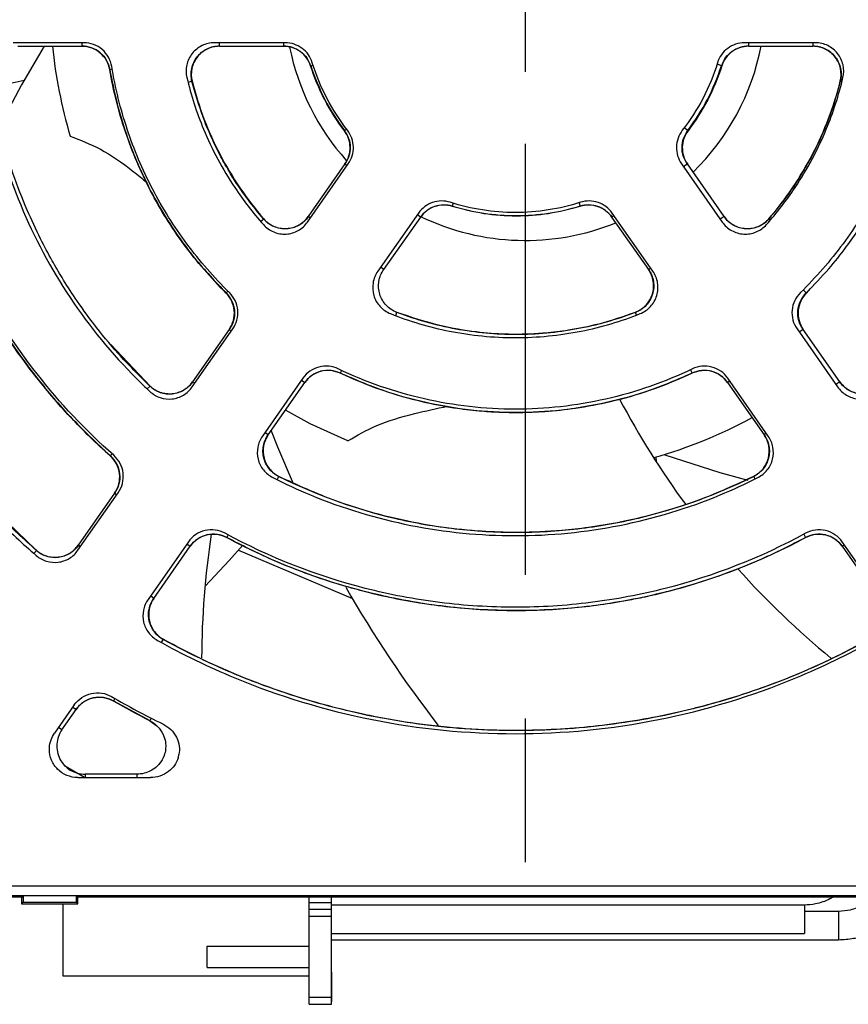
# Model space of a CAD drawing. Header units: millimetres. Extents: x 13 to 559, y 0 to 388.
# Tile 2 of 17: x 154 to 183, y 148 to 183. Entities that reach past the tile are written whole.
import ezdxf

# ---------------------------------------------------------------- set-up
doc = ezdxf.new("R2010")
doc.units = ezdxf.units.MM
doc.linetypes.add('SLD-Center', pattern=[30.48, 15.24, -5.08, 5.08, -5.08])
doc.layers.add('CENTER', color=40, linetype='SLD-Center')

# ---------------------------------------------------------------- blocks, each defined once
blk = doc.blocks.new('SW_CENTERMARKSYMBOL_1')
at = {"layer": 'CENTER', "color": 0}
for p, q in [((0, 0), (0, -2.54)), ((0, -5.08), (0, -34.14))]:
    blk.add_line(p, q, dxfattribs=at)

msp = doc.modelspace()

# ---------------------------------------------------------------- linework, layer by layer
for p, q in [((155.924, 182.485), (153.423, 182.485)), ((153.593, 182.364), (155.854, 182.364)), ((155.854, 182.485), (155.854, 182.364)), ((163.048, 182.485), (160.538, 182.485)), ((160.722, 182.364), (160.722, 182.485)), ((160.722, 182.364), (162.991, 182.364)), ((162.991, 182.364), (162.991, 182.485)), ((181.797, 182.485), (179.287, 182.485)), ((179.435, 182.364), (179.435, 182.485)), ((179.435, 182.364), (181.704, 182.364)), ((181.704, 182.485), (181.704, 182.364)), ((163.946, 181.671), (163.942, 181.67)), ((163.946, 181.671), (164.028, 181.698)), ((178.484, 181.67), (178.315, 181.724)), ((156.926, 181.55), (156.838, 181.535)), ((159.754, 181.123), (159.608, 181.086)), ((182.679, 181.121), (182.672, 181.123)), ((165.139, 179.382), (165.135, 179.379)), ((165.139, 179.382), (165.211, 179.437)), ((177.283, 179.385), (177.157, 179.481)), ((177.291, 179.379), (177.283, 179.385)), ((163.836, 176.15), (165.276, 178.206)), ((165.158, 178.203), (163.856, 176.344)), ((165.158, 178.203), (165.236, 178.148)), ((177.059, 178.206), (178.499, 176.15)), ((177.269, 178.203), (177.13, 178.105)), ((178.57, 176.344), (177.269, 178.203)), ((168.983, 176.814), (168.95, 176.708)), ((173.438, 176.831), (173.476, 176.708)), ((167.758, 176.468), (166.318, 174.412)), ((176.046, 174.412), (174.606, 176.468)), ((162.175, 176.168), (162.284, 176.262)), ((163.934, 176.289), (163.856, 176.344)), ((166.536, 174.468), (167.837, 176.326)), ((167.717, 176.41), (167.837, 176.326)), ((174.589, 176.326), (174.667, 176.381)), ((174.589, 176.326), (175.891, 174.468)), ((178.57, 176.344), (178.431, 176.246)), ((180.145, 176.261), (180.142, 176.263)), ((180.145, 176.261), (180.199, 176.214)), ((166.536, 174.468), (166.416, 174.551)), ((175.969, 174.522), (175.891, 174.468)), ((160.953, 173.642), (161.018, 173.707)), ((181.472, 173.644), (181.363, 173.753)), ((181.478, 173.638), (181.621, 173.804)), ((160.953, 173.642), (160.949, 173.637)), ((181.478, 173.638), (181.472, 173.644)), ((166.95, 172.84), (166.997, 172.962)), ((175.469, 172.861), (175.43, 172.963)), ((159.755, 170.321), (161.189, 172.37)), ((161.064, 172.356), (159.767, 170.503)), ((161.064, 172.356), (161.142, 172.301)), ((181.145, 172.37), (182.58, 170.321)), ((181.363, 172.356), (181.224, 172.258)), ((182.66, 170.503), (181.363, 172.356)), ((158.262, 170.351), (156.878, 171.819)), ((165.033, 170.907), (164.987, 170.81)), ((177.382, 170.931), (177.439, 170.81)), ((163.671, 170.632), (162.237, 168.583)), ((163.623, 170.564), (163.743, 170.48)), ((178.683, 170.48), (178.761, 170.534)), ((180.127, 168.583), (178.693, 170.632)), ((158.164, 170.249), (158.262, 170.351)), ((159.844, 170.449), (159.767, 170.503)), ((162.446, 168.627), (163.743, 170.48)), ((178.683, 170.48), (179.98, 168.627)), ((182.66, 170.503), (182.521, 170.406)), ((162.446, 168.627), (162.326, 168.711)), ((180.058, 168.682), (179.98, 168.627)), ((156.921, 167.957), (156.855, 167.882)), ((176.148, 167.845), (176.16, 167.686)), ((162.758, 167.041), (162.818, 167.161)), ((179.612, 167.155), (179.608, 167.161)), ((179.612, 167.155), (179.656, 167.066)), ((155.711, 164.546), (157.137, 166.583)), ((157.009, 166.564), (155.72, 164.724)), ((157.009, 166.564), (157.086, 166.51)), ((154.246, 164.544), (152.544, 166.173)), ((161.029, 165.088), (160.979, 164.995)), ((181.384, 165.114), (181.448, 164.995)), ((155.798, 164.669), (155.72, 164.724)), ((159.619, 164.845), (158.193, 162.808)), ((158.399, 162.848), (159.688, 164.688)), ((159.568, 164.772), (159.688, 164.688)), ((182.738, 164.688), (182.816, 164.743)), ((182.738, 164.688), (184.027, 162.848)), ((184.171, 162.808), (182.745, 164.845)), ((154.154, 164.438), (154.246, 164.544)), ((161.388, 164.552), (165.42, 162.839)), ((158.399, 162.848), (158.279, 162.932)), ((158.669, 161.283), (158.734, 161.401)), ((155.585, 159.083), (154.886, 158.086)), ((157.019, 159.308), (156.967, 159.217)), ((156.969, 159.221), (158.252, 158.527)), ((155.149, 158.205), (155.652, 158.924)), ((155.532, 159.008), (155.652, 158.924)), ((158.298, 158.617), (158.25, 158.523)), ((158.25, 158.523), (158.505, 158.34)), ((155.149, 158.205), (155.029, 158.289)), ((155.942, 156.514), (155.21, 156.943)), ((157.797, 156.635), (155.966, 156.635)), ((155.966, 156.635), (155.966, 156.514)), ((157.797, 156.635), (157.797, 156.514)), ((155.704, 156.514), (158.276, 156.514)), ((269.171, 152.673), (137.818, 152.673)), ((137.713, 152.299), (153.75, 152.299)), ((137.759, 152.345), (269.168, 152.345)), ((153.713, 152.299), (153.713, 152.049)), ((153.713, 152.049), (153.773, 152.109)), ((153.75, 152.299), (153.773, 152.345)), ((153.773, 152.345), (155.654, 152.345)), ((153.773, 152.345), (153.773, 152.109)), ((153.773, 152.109), (155.654, 152.109)), ((155.654, 152.345), (155.677, 152.299)), ((155.654, 152.345), (155.654, 152.109)), ((155.654, 152.109), (155.713, 152.049)), ((155.677, 152.299), (186.75, 152.299)), ((155.713, 152.049), (155.713, 152.299)), ((163.885, 152.099), (163.885, 152.299)), ((163.885, 152.099), (164.685, 152.099)), ((163.885, 151.849), (163.885, 152.099)), ((164.685, 152.099), (164.685, 152.299)), ((164.685, 151.849), (164.685, 152.099)), ((153.713, 152.049), (155.713, 152.049)), ((155.185, 149.499), (155.185, 152.049)), ((164.685, 151.849), (163.885, 151.849)), ((163.885, 151.599), (163.885, 151.849)), ((181.403, 152.007), (164.685, 152.007)), ((164.685, 151.599), (164.685, 151.849)), ((181.403, 152.007), (181.403, 151.007)), ((182.617, 151.783), (181.403, 151.783)), ((182.617, 151.783), (182.617, 150.783)), ((164.685, 151.599), (163.885, 151.599)), ((163.885, 148.749), (163.885, 151.599)), ((164.685, 148.749), (164.685, 151.599)), ((164.685, 151.007), (181.403, 151.007)), ((164.685, 150.783), (182.617, 150.783)), ((160.285, 149.799), (160.285, 150.549)), ((160.285, 150.549), (163.885, 150.549)), ((160.285, 149.799), (163.885, 149.799)), ((163.885, 149.499), (155.185, 149.499)), ((164.685, 149.64), (164.695, 149.64)), ((164.695, 149.373), (164.685, 149.373)), ((164.695, 149.253), (164.695, 149.373)), ((164.695, 149.253), (164.685, 149.253)), ((164.695, 148.599), (164.695, 149.253)), ((163.885, 148.749), (164.685, 148.749)), ((163.885, 148.499), (163.885, 148.749)), ((164.685, 148.499), (164.685, 148.749)), ((163.885, 148.499), (164.685, 148.499)), ((164.695, 148.599), (164.685, 148.599))]:
    msp.add_line(p, q)
at = {"flags": 128}
for points in [[(154.517, 182.364), (153.722, 181.004), (152.945, 179.55)], [(152.657, 180.923), (153.491, 181.092), (153.81, 181.162)], [(165.263, 168.414), (163.932, 169.018), (163.055, 169.497)], [(162.544, 168.767), (162.768, 168.207), (163.323, 166.909)], [(176.469, 167.923), (178.416, 167.299), (179.404, 167.021)], [(161.54, 164.723), (161.057, 164.185), (160.207, 163.275)]]:
    msp.add_lwpolyline(points, dxfattribs=at)
for centre, radius, start, end in [((171.535, 183.999), 16.8, 185.5869, 196.658), ((171.535, 183.999), 8.5, 314.2906, 348.9059), ((171.535, 183.999), 8.5, 191.3244, 221.8499), ((171.535, 183.999), 8.5, 244.3215, 292.0912), ((201.491, 183.999), 30.13, 207.927, 216.3047), ((171.535, 183.999), 16.8, 285.6689, 298.51), ((190.216, 160.581), 30.13, 171.3488, 179.696), ((201.491, 183.999), 30.13, 221.8718, 230.5377), ((201.491, 183.999), 41.82, 209.7499, 217.8259), ((171.196, 184.026), 28.495, 239.8959, 244.0195)]:
    msp.add_arc(centre, radius, start, end)
for points, knots in [([(155.854, 182.371), (155.971, 182.358), (156.206, 182.334), (156.513, 182.147), (156.748, 181.876), (156.812, 181.649), (156.844, 181.536)], [0, 0, 0, 0, 0.250446, 0.500059, 0.749931, 1, 1, 1, 1]), ([(156.838, 181.535), (156.799, 181.766), (156.677, 181.979), (156.319, 182.281), (156.09, 182.365), (155.854, 182.365)], [0, 0, 0, 0, 0.5, 0.5, 1, 1, 1, 1]), ([(156.909, 181.648), (156.871, 181.88), (156.75, 182.095), (156.391, 182.4), (156.161, 182.485), (155.924, 182.485)], [0, 0, 0, 0, 0.000909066, 0.000909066, 0.001818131, 0.001818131, 0.001818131, 0.001818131]), ([(160.538, 182.485), (160.389, 182.485), (160.237, 182.45), (159.968, 182.32), (159.847, 182.224), (159.708, 182.048), (159.668, 181.983), (159.604, 181.848), (159.579, 181.778), (159.53, 181.556), (159.531, 181.405), (159.566, 181.256)], [0, 0, 0, 0, 0.000582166, 0.000582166, 0.001164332, 0.001164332, 0.001455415, 0.001455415, 0.001746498, 0.001746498, 0.002328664, 0.002328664, 0.002328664, 0.002328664]), ([(159.743, 181.12), (159.73, 181.196), (159.703, 181.347), (159.729, 181.577), (159.801, 181.795), (159.921, 181.991), (160.083, 182.155), (160.276, 182.279), (160.493, 182.359), (160.646, 182.37), (160.722, 182.375)], [0, 0, 0, 0, 0.125884, 0.250832, 0.375559, 0.500474, 0.62501, 0.74962, 0.874662, 1, 1, 1, 1]), ([(160.722, 182.365), (160.571, 182.365), (160.419, 182.33), (160.148, 182.198), (160.027, 182.101), (159.841, 181.863), (159.776, 181.723), (159.713, 181.425), (159.716, 181.272), (159.754, 181.123)], [0, 0, 0, 0, 0.25, 0.25, 0.5, 0.5, 0.75, 0.75, 1, 1, 1, 1]), ([(162.991, 182.37), (163.097, 182.36), (163.309, 182.34), (163.593, 182.188), (163.823, 181.964), (163.907, 181.769), (163.948, 181.672)], [0, 0, 0, 0, 0.250784, 0.500639, 0.750108, 1, 1, 1, 1]), ([(163.943, 181.67), (163.879, 181.871), (163.751, 182.048), (163.411, 182.297), (163.203, 182.365), (162.991, 182.365)], [0, 0, 0, 0, 0.5, 0.5, 1, 1, 1, 1]), ([(164.002, 181.78), (163.94, 181.983), (163.813, 182.163), (163.471, 182.415), (163.262, 182.485), (163.048, 182.485)], [0, 0, 0, 0, 0.000820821, 0.000820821, 0.001641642, 0.001641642, 0.001641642, 0.001641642]), ([(179.287, 182.485), (179.073, 182.485), (178.864, 182.415), (178.522, 182.163), (178.395, 181.983), (178.333, 181.78)], [0, 0, 0, 0, 0.000820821, 0.000820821, 0.001641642, 0.001641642, 0.001641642, 0.001641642]), ([(178.475, 181.673), (178.517, 181.771), (178.601, 181.967), (178.833, 182.191), (179.118, 182.343), (179.329, 182.363), (179.435, 182.374)], [0, 0, 0, 0, 0.250792, 0.500639, 0.7501, 1, 1, 1, 1]), ([(179.435, 182.365), (179.224, 182.365), (179.017, 182.297), (178.677, 182.049), (178.548, 181.872), (178.484, 181.67)], [0, 0, 0, 0, 0.5, 0.5, 1, 1, 1, 1]), ([(181.704, 182.372), (181.781, 182.366), (181.933, 182.356), (182.15, 182.275), (182.343, 182.152), (182.503, 181.988), (182.623, 181.793), (182.695, 181.576), (182.719, 181.346), (182.693, 181.196), (182.68, 181.121)], [0, 0, 0, 0, 0.125862, 0.250806, 0.375543, 0.500474, 0.625026, 0.749647, 0.874684, 1, 1, 1, 1]), ([(182.673, 181.123), (182.71, 181.269), (182.713, 181.425), (182.652, 181.721), (182.586, 181.862), (182.401, 182.1), (182.281, 182.197), (182.007, 182.33), (181.858, 182.365), (181.704, 182.365)], [0, 0, 0, 0, 0.25, 0.25, 0.5, 0.5, 0.75, 0.75, 1, 1, 1, 1]), ([(182.769, 181.256), (182.804, 181.405), (182.805, 181.556), (182.756, 181.778), (182.731, 181.848), (182.667, 181.983), (182.627, 182.048), (182.488, 182.224), (182.367, 182.32), (182.098, 182.45), (181.946, 182.485), (181.797, 182.485)], [0, 0, 0, 0, 0.000582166, 0.000582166, 0.000873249, 0.000873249, 0.001164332, 0.001164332, 0.001746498, 0.001746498, 0.002328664, 0.002328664, 0.002328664, 0.002328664]), ([(163.946, 181.671), (164.096, 181.265), (164.395, 180.45), (164.891, 179.738), (165.138, 179.381)], [0, 0, 0, 0, 0.49944, 1, 1, 1, 1]), ([(177.285, 179.384), (177.532, 179.739), (178.027, 180.451), (178.326, 181.265), (178.476, 181.673)], [0, 0, 0, 0, 0.499127, 1, 1, 1, 1]), ([(145.379, 181.385), (145.462, 180.565), (145.584, 179.748), (146.076, 177.275), (146.571, 175.643), (147.871, 172.506), (148.675, 171.002), (150.561, 168.179), (151.643, 166.861), (153.293, 165.211), (153.759, 164.778), (154.241, 164.362)], [0.3632917, 0.3632917, 0.3632917, 0.3632917, 0.378472, 0.378472, 0.409722, 0.409722, 0.440972, 0.440972, 0.472222, 0.472222, 0.4839303, 0.4839303, 0.4839303, 0.4839303]), ([(156.855, 167.883), (156.364, 168.321), (155.891, 168.782), (154.996, 169.74), (154.573, 170.236), (153.376, 171.775), (152.673, 172.869), (151.764, 174.616), (151.486, 175.215), (150.991, 176.423), (150.772, 177.036), (150.2, 178.899), (149.929, 180.174), (149.776, 181.482)], [0, 0, 0, 0, 0.125, 0.125, 0.25, 0.25, 0.5, 0.5, 0.625, 0.625, 0.75, 0.75, 1, 1, 1, 1]), ([(149.78, 181.483), (149.859, 180.918), (150.007, 179.862), (150.354, 178.413), (150.722, 177.196), (151.083, 176.201), (151.417, 175.394), (151.758, 174.65), (152.164, 173.841), (152.707, 172.876), (153.416, 171.764), (154.327, 170.53), (155.467, 169.192), (156.376, 168.339), (156.858, 167.886)], [0, 0, 0, 0, 0.109195, 0.203991, 0.285007, 0.352518, 0.406601, 0.452098, 0.509235, 0.579888, 0.663945, 0.761593, 0.873371, 1, 1, 1, 1]), ([(156.98, 167.904), (155.982, 168.785), (155.075, 169.751), (153.461, 171.816), (152.752, 172.917), (151.837, 174.675), (151.557, 175.279), (151.06, 176.498), (150.84, 177.116), (150.268, 178.994), (150, 180.278), (149.852, 181.598)], [0, 0, 0, 0, 0.00387123, 0.00387123, 0.00774246, 0.00774246, 0.00967807, 0.00967807, 0.01161369, 0.01161369, 0.01548491, 0.01548491, 0.01548491, 0.01548491]), ([(152.434, 181.346), (152.483, 180.998), (152.542, 180.65), (152.852, 179.09), (153.214, 177.898), (154.162, 175.608), (154.749, 174.51), (156.127, 172.449), (156.917, 171.487), (157.944, 170.459), (158.098, 170.31), (158.255, 170.164)], [0.3695985, 0.3695985, 0.3695985, 0.3695985, 0.3784722, 0.3784722, 0.4097222, 0.4097222, 0.4409722, 0.4409722, 0.4722222, 0.4722222, 0.4776236, 0.4776236, 0.4776236, 0.4776236]), ([(160.949, 173.638), (160.409, 174.173), (159.918, 174.743), (159.029, 175.949), (158.631, 176.585), (158.106, 177.591), (157.943, 177.936), (157.647, 178.631), (157.513, 178.984), (157.152, 180.054), (156.967, 180.785), (156.838, 181.535)], [0, 0, 0, 0, 0.25, 0.25, 0.5, 0.5, 0.625, 0.625, 0.75, 0.75, 1, 1, 1, 1]), ([(156.842, 181.535), (156.917, 181.153), (157.054, 180.447), (157.335, 179.499), (157.609, 178.737), (157.858, 178.139), (158.132, 177.548), (158.502, 176.834), (159.071, 175.897), (159.876, 174.778), (160.571, 174.043), (160.952, 173.641)], [0, 0, 0, 0, 0.129293, 0.238345, 0.327791, 0.397815, 0.453127, 0.543737, 0.664727, 0.816308, 1, 1, 1, 1]), ([(161.07, 173.657), (160.519, 174.195), (160.018, 174.771), (159.337, 175.688), (159.122, 176.003), (158.717, 176.651), (158.525, 176.986), (157.994, 178.007), (157.698, 178.708), (157.218, 180.149), (157.035, 180.888), (156.909, 181.648)], [0, 0, 0, 0, 0.002230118, 0.002230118, 0.003345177, 0.003345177, 0.004460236, 0.004460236, 0.006690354, 0.006690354, 0.008920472, 0.008920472, 0.008920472, 0.008920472]), ([(185.426, 181.648), (185.3, 180.888), (185.117, 180.149), (184.637, 178.708), (184.341, 178.007), (183.81, 176.986), (183.618, 176.651), (183.213, 176.003), (182.998, 175.688), (182.317, 174.771), (181.816, 174.195), (181.265, 173.657)], [0, 0, 0, 0, 0.002230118, 0.002230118, 0.004460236, 0.004460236, 0.005575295, 0.005575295, 0.006690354, 0.006690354, 0.008920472, 0.008920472, 0.008920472, 0.008920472]), ([(181.472, 173.644), (181.742, 173.924), (182.241, 174.441), (182.857, 175.215), (183.324, 175.876), (183.671, 176.423), (183.997, 176.986), (184.37, 177.699), (184.81, 178.702), (185.266, 180.002), (185.469, 180.993), (185.58, 181.536)], [0, 0, 0, 0, 0.129291, 0.238343, 0.327792, 0.397815, 0.453126, 0.543735, 0.664726, 0.816305, 1, 1, 1, 1]), ([(154.242, 164.539), (153.803, 164.936), (153.019, 165.647), (152.057, 166.671), (151.345, 167.498), (150.779, 168.206), (150.099, 169.115), (149.299, 170.306), (148.356, 171.933), (147.496, 173.716), (146.912, 175.232), (146.541, 176.368), (146.286, 177.236), (146.007, 178.351), (145.73, 179.716), (145.605, 180.718), (145.537, 181.259)], [0, 0, 0, 0, 0.091953, 0.164595, 0.218317, 0.261486, 0.305603, 0.394801, 0.484357, 0.597754, 0.702307, 0.73666, 0.783513, 0.843084, 0.91519, 1, 1, 1, 1]), ([(158.257, 170.347), (157.876, 170.727), (157.173, 171.426), (156.311, 172.482), (155.659, 173.385), (155.178, 174.133), (154.768, 174.833), (154.348, 175.624), (153.874, 176.642), (153.382, 177.916), (152.911, 179.463), (152.708, 180.604), (152.598, 181.217)], [0, 0, 0, 0, 0.129367, 0.238201, 0.327287, 0.396894, 0.451927, 0.522197, 0.612174, 0.721505, 0.850407, 1, 1, 1, 1]), ([(159.566, 181.256), (159.713, 180.634), (159.911, 180.023), (160.454, 178.71), (160.824, 178.018), (161.565, 176.909), (161.905, 176.471), (162.273, 176.058)], [0.38413169, 0.38413169, 0.38413169, 0.38413169, 0.4097222, 0.4097222, 0.4409722, 0.4409722, 0.46309051, 0.46309051, 0.46309051, 0.46309051]), ([(162.279, 176.258), (162.092, 176.483), (161.755, 176.888), (161.354, 177.466), (161.068, 177.924), (160.8, 178.394), (160.481, 179.019), (160.082, 179.95), (159.868, 180.698), (159.747, 181.121)], [0, 0, 0, 0, 0.15865, 0.285477, 0.381291, 0.451412, 0.578591, 0.76156, 1, 1, 1, 1]), ([(159.754, 181.123), (159.979, 180.226), (160.313, 179.35), (161.162, 177.722), (161.676, 176.963), (162.284, 176.262)], [0, 0, 0, 0, 0.5, 0.5, 1, 1, 1, 1]), ([(180.062, 176.058), (180.43, 176.471), (180.77, 176.909), (181.511, 178.018), (181.881, 178.71), (182.424, 180.023), (182.622, 180.634), (182.769, 181.256)], [0.38413169, 0.38413169, 0.38413169, 0.38413169, 0.40625, 0.40625, 0.4375, 0.4375, 0.46309051, 0.46309051, 0.46309051, 0.46309051]), ([(180.143, 176.262), (180.748, 176.961), (181.274, 177.737), (182.121, 179.366), (182.447, 180.223), (182.673, 181.123)], [0, 0, 0, 0, 0.5, 0.5, 1, 1, 1, 1]), ([(182.675, 181.122), (182.567, 180.736), (182.371, 180.041), (182.001, 179.151), (181.655, 178.45), (181.28, 177.795), (180.797, 177.056), (180.378, 176.545), (180.145, 176.261)], [0, 0, 0, 0, 0.217567, 0.391093, 0.522039, 0.641497, 0.800687, 1, 1, 1, 1]), ([(165.158, 178.202), (165.279, 178.375), (165.343, 178.583), (165.335, 179.004), (165.264, 179.211), (165.135, 179.379)], [0, 0, 0, 0, 0.5, 0.5, 1, 1, 1, 1]), ([(165.14, 179.382), (165.195, 179.292), (165.307, 179.112), (165.358, 178.794), (165.319, 178.475), (165.215, 178.291), (165.162, 178.199)], [0, 0, 0, 0, 0.250786, 0.500642, 0.750111, 1, 1, 1, 1]), ([(165.276, 178.206), (165.398, 178.38), (165.461, 178.59), (165.451, 179.014), (165.378, 179.222), (165.247, 179.391)], [0, 0, 0, 0, 0.000820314, 0.000820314, 0.001640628, 0.001640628, 0.001640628, 0.001640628]), ([(177.088, 179.391), (176.957, 179.222), (176.884, 179.014), (176.874, 178.59), (176.937, 178.38), (177.059, 178.206)], [0, 0, 0, 0, 0.000820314, 0.000820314, 0.001640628, 0.001640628, 0.001640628, 0.001640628]), ([(177.26, 178.197), (177.207, 178.289), (177.102, 178.475), (177.064, 178.796), (177.115, 179.114), (177.227, 179.295), (177.283, 179.385)], [0, 0, 0, 0, 0.2507989, 0.5006416, 0.7500982, 1, 1, 1, 1]), ([(177.291, 179.379), (177.163, 179.212), (177.092, 179.006), (177.083, 178.585), (177.147, 178.376), (177.268, 178.202)], [0, 0, 0, 0, 0.5, 0.5, 1, 1, 1, 1]), ([(155.44, 179.184), (155.792, 179.049), (156.511, 178.776), (157.411, 178.154), (157.994, 177.678), (158.158, 177.546)], [0, 0, 0, 0, 0.409993, 0.835011, 1, 1, 1, 1]), ([(168.881, 176.846), (168.679, 176.911), (168.459, 176.909), (168.057, 176.774), (167.88, 176.642), (167.758, 176.468)], [0, 0, 0, 0, 0.000820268, 0.000820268, 0.001640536, 0.001640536, 0.001640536, 0.001640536]), ([(173.483, 176.846), (173.109, 176.726), (172.73, 176.636), (171.961, 176.515), (171.569, 176.484), (170.394, 176.485), (169.629, 176.605), (168.881, 176.846)], [0, 0, 0, 0, 0.001115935, 0.001115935, 0.00223187, 0.00223187, 0.004463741, 0.004463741, 0.004463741, 0.004463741]), ([(174.606, 176.468), (174.485, 176.642), (174.309, 176.774), (173.907, 176.909), (173.686, 176.911), (173.483, 176.846)], [0, 0, 0, 0, 0.000820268, 0.000820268, 0.001640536, 0.001640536, 0.001640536, 0.001640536]), ([(167.831, 176.331), (167.9, 176.412), (168.037, 176.574), (168.325, 176.719), (168.641, 176.78), (168.849, 176.737), (168.952, 176.715)], [0, 0, 0, 0, 0.250793, 0.500642, 0.750104, 1, 1, 1, 1]), ([(168.95, 176.708), (168.749, 176.77), (168.531, 176.767), (168.133, 176.632), (167.958, 176.5), (167.837, 176.327)], [0, 0, 0, 0, 0.5, 0.5, 1, 1, 1, 1]), ([(173.476, 176.708), (172.739, 176.48), (171.987, 176.365), (170.831, 176.364), (170.447, 176.394), (169.692, 176.508), (169.319, 176.594), (168.95, 176.708)], [0, 0, 0, 0, 0.5, 0.5, 0.75, 0.75, 1, 1, 1, 1]), ([(168.952, 176.713), (169.323, 176.616), (170.064, 176.42), (171.215, 176.345), (172.365, 176.42), (173.105, 176.615), (173.475, 176.713)], [0, 0, 0, 0, 0.250139, 0.500659, 0.750229, 1, 1, 1, 1]), ([(173.474, 176.714), (173.578, 176.736), (173.786, 176.779), (174.102, 176.718), (174.389, 176.572), (174.526, 176.411), (174.595, 176.33)], [0, 0, 0, 0, 0.250791, 0.500642, 0.750107, 1, 1, 1, 1]), ([(174.59, 176.327), (174.469, 176.499), (174.295, 176.631), (173.897, 176.767), (173.678, 176.771), (173.476, 176.708)], [0, 0, 0, 0, 0.5, 0.5, 1, 1, 1, 1]), ([(162.273, 176.058), (162.372, 175.946), (162.498, 175.856), (162.774, 175.741), (162.927, 175.715), (163.15, 175.728), (163.226, 175.741), (163.369, 175.783), (163.438, 175.812), (163.637, 175.923), (163.748, 176.024), (163.836, 176.15)], [0, 0, 0, 0, 0.000582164, 0.000582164, 0.001164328, 0.001164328, 0.00145541, 0.00145541, 0.001746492, 0.001746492, 0.002328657, 0.002328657, 0.002328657, 0.002328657]), ([(163.864, 176.338), (163.816, 176.278), (163.72, 176.159), (163.529, 176.028), (163.317, 175.94), (163.09, 175.903), (162.861, 175.917), (162.641, 175.982), (162.439, 176.094), (162.331, 176.202), (162.277, 176.256)], [0, 0, 0, 0, 0.125877, 0.250824, 0.375554, 0.500473, 0.625015, 0.749629, 0.874669, 1, 1, 1, 1]), ([(162.284, 176.262), (162.383, 176.148), (162.509, 176.056), (162.786, 175.937), (162.939, 175.909), (163.24, 175.925), (163.389, 175.967), (163.655, 176.115), (163.768, 176.217), (163.857, 176.343)], [0, 0, 0, 0, 0.25, 0.25, 0.5, 0.5, 0.75, 0.75, 1, 1, 1, 1]), ([(178.499, 176.15), (178.586, 176.024), (178.698, 175.923), (178.897, 175.812), (178.966, 175.783), (179.109, 175.741), (179.185, 175.728), (179.408, 175.715), (179.56, 175.741), (179.837, 175.856), (179.963, 175.946), (180.062, 176.058)], [0, 0, 0, 0, 0.000582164, 0.000582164, 0.000873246, 0.000873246, 0.001164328, 0.001164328, 0.001746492, 0.001746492, 0.002328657, 0.002328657, 0.002328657, 0.002328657]), ([(180.15, 176.256), (180.096, 176.201), (179.988, 176.093), (179.784, 175.982), (179.564, 175.916), (179.335, 175.902), (179.108, 175.94), (178.896, 176.028), (178.707, 176.16), (178.61, 176.278), (178.562, 176.338)], [0, 0, 0, 0, 0.12588, 0.250828, 0.375556, 0.500474, 0.625013, 0.749625, 0.874666, 1, 1, 1, 1]), ([(178.57, 176.343), (178.656, 176.22), (178.772, 176.115), (179.036, 175.968), (179.185, 175.925), (179.486, 175.909), (179.638, 175.936), (179.919, 176.056), (180.042, 176.146), (180.143, 176.262)], [0, 0, 0, 0, 0.25, 0.25, 0.5, 0.5, 0.75, 0.75, 1, 1, 1, 1]), ([(166.318, 174.412), (166.232, 174.289), (166.173, 174.146), (166.125, 173.85), (166.135, 173.696), (166.199, 173.482), (166.229, 173.411), (166.303, 173.281), (166.347, 173.221), (166.5, 173.053), (166.624, 172.968), (166.767, 172.911)], [0, 0, 0, 0, 0.000582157, 0.000582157, 0.001164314, 0.001164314, 0.001455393, 0.001455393, 0.001746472, 0.001746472, 0.002328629, 0.002328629, 0.002328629, 0.002328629]), ([(166.993, 172.952), (166.923, 172.984), (166.784, 173.049), (166.61, 173.202), (166.473, 173.387), (166.381, 173.598), (166.339, 173.824), (166.349, 174.053), (166.408, 174.277), (166.487, 174.409), (166.526, 174.474)], [0, 0, 0, 0, 0.125886, 0.250834, 0.37556, 0.500474, 0.625009, 0.749619, 0.87466, 1, 1, 1, 1]), ([(175.43, 172.962), (175.571, 173.016), (175.701, 173.103), (175.907, 173.323), (175.985, 173.457), (176.074, 173.745), (176.085, 173.899), (176.037, 174.2), (175.98, 174.342), (175.891, 174.468)], [0, 0, 0, 0, 0.25, 0.25, 0.5, 0.5, 0.75, 0.75, 1, 1, 1, 1]), ([(175.898, 174.472), (175.937, 174.407), (176.016, 174.276), (176.074, 174.052), (176.084, 173.823), (176.042, 173.597), (175.95, 173.387), (175.814, 173.204), (175.64, 173.052), (175.502, 172.987), (175.432, 172.955)], [0, 0, 0, 0, 0.125867, 0.250812, 0.375546, 0.500474, 0.625023, 0.749641, 0.874679, 1, 1, 1, 1]), ([(175.597, 172.911), (175.737, 172.966), (175.864, 173.054), (176.067, 173.274), (176.143, 173.409), (176.207, 173.623), (176.221, 173.699), (176.23, 173.848), (176.227, 173.923), (176.191, 174.147), (176.134, 174.286), (176.046, 174.412)], [0, 0, 0, 0, 0.000582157, 0.000582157, 0.001164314, 0.001164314, 0.001455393, 0.001455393, 0.001746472, 0.001746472, 0.002328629, 0.002328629, 0.002328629, 0.002328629]), ([(161.064, 172.355), (161.199, 172.547), (161.263, 172.784), (161.221, 173.251), (161.117, 173.472), (160.949, 173.638)], [0, 0, 0, 0, 0.5, 0.5, 1, 1, 1, 1]), ([(160.953, 173.642), (161.028, 173.55), (161.177, 173.368), (161.264, 173.02), (161.24, 172.662), (161.126, 172.455), (161.069, 172.352)], [0, 0, 0, 0, 0.250443, 0.500059, 0.749933, 1, 1, 1, 1]), ([(161.189, 172.37), (161.325, 172.562), (161.388, 172.801), (161.344, 173.27), (161.239, 173.491), (161.07, 173.657)], [0, 0, 0, 0, 0.000909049, 0.000909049, 0.001818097, 0.001818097, 0.001818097, 0.001818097]), ([(181.265, 173.657), (181.096, 173.491), (180.991, 173.27), (180.947, 172.801), (181.01, 172.562), (181.145, 172.37)], [0, 0, 0, 0, 0.000909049, 0.000909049, 0.001818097, 0.001818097, 0.001818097, 0.001818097]), ([(181.478, 173.638), (181.311, 173.473), (181.206, 173.251), (181.164, 172.784), (181.227, 172.548), (181.362, 172.355)], [0, 0, 0, 0, 0.5, 0.5, 1, 1, 1, 1]), ([(181.354, 172.349), (181.296, 172.453), (181.181, 172.66), (181.158, 173.02), (181.245, 173.37), (181.395, 173.554), (181.47, 173.645)], [0, 0, 0, 0, 0.250459, 0.500059, 0.749918, 1, 1, 1, 1]), ([(166.767, 172.911), (167.441, 172.642), (168.141, 172.435), (169.62, 172.141), (170.401, 172.064), (171.963, 172.064), (172.744, 172.141), (174.223, 172.435), (174.922, 172.642), (175.597, 172.911)], [0.1896868, 0.1896868, 0.1896868, 0.1896868, 0.21875, 0.21875, 0.25, 0.25, 0.28125, 0.28125, 0.3103132, 0.3103132, 0.3103132, 0.3103132]), ([(175.432, 172.957), (175.001, 172.808), (174.226, 172.541), (173.148, 172.326), (172.309, 172.222), (171.568, 172.177), (170.756, 172.175), (169.714, 172.256), (168.414, 172.476), (167.498, 172.787), (166.995, 172.957)], [0, 0, 0, 0, 0.158292, 0.285038, 0.381423, 0.452367, 0.542964, 0.663828, 0.815609, 1, 1, 1, 1]), ([(166.997, 172.962), (167.675, 172.703), (168.373, 172.508), (169.781, 172.25), (170.492, 172.184), (171.572, 172.184), (171.935, 172.201), (172.652, 172.267), (173.007, 172.316), (174.062, 172.511), (174.753, 172.704), (175.43, 172.962)], [0, 0, 0, 0, 0.25, 0.25, 0.5, 0.5, 0.625, 0.625, 0.75, 0.75, 1, 1, 1, 1]), ([(164.922, 170.959), (164.71, 171.061), (164.464, 171.085), (164.009, 170.966), (163.807, 170.826), (163.671, 170.632)], [0, 0, 0, 0, 0.000909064, 0.000909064, 0.001818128, 0.001818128, 0.001818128, 0.001818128]), ([(163.736, 170.484), (163.814, 170.574), (163.969, 170.752), (164.298, 170.897), (164.656, 170.934), (164.879, 170.856), (164.99, 170.817)], [0, 0, 0, 0, 0.250451, 0.500059, 0.749926, 1, 1, 1, 1]), ([(164.987, 170.81), (164.775, 170.911), (164.531, 170.933), (164.078, 170.813), (163.878, 170.673), (163.743, 170.48)], [0, 0, 0, 0, 0.5, 0.5, 1, 1, 1, 1]), ([(177.442, 170.959), (176.462, 170.489), (175.439, 170.133), (173.319, 169.652), (172.251, 169.534), (170.64, 169.535), (170.1, 169.565), (169.02, 169.687), (168.488, 169.777), (166.917, 170.136), (165.902, 170.489), (164.922, 170.959)], [0, 0, 0, 0, 0.00315085, 0.00315085, 0.0063017, 0.0063017, 0.00787712, 0.00787712, 0.00945254, 0.00945254, 0.01260339, 0.01260339, 0.01260339, 0.01260339]), ([(177.436, 170.817), (177.548, 170.856), (177.771, 170.933), (178.128, 170.896), (178.457, 170.751), (178.612, 170.573), (178.689, 170.484)], [0, 0, 0, 0, 0.250449, 0.500059, 0.749928, 1, 1, 1, 1]), ([(178.684, 170.48), (178.55, 170.672), (178.349, 170.813), (177.896, 170.933), (177.652, 170.911), (177.439, 170.81)], [0, 0, 0, 0, 0.5, 0.5, 1, 1, 1, 1]), ([(178.693, 170.632), (178.558, 170.825), (178.355, 170.966), (177.9, 171.085), (177.656, 171.062), (177.442, 170.959)], [0, 0, 0, 0, 0.000909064, 0.000909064, 0.001818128, 0.001818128, 0.001818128, 0.001818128]), ([(177.439, 170.81), (176.463, 170.349), (175.45, 170.002), (173.877, 169.65), (173.342, 169.561), (172.278, 169.444), (171.745, 169.415), (170.68, 169.415), (170.148, 169.444), (169.082, 169.561), (168.547, 169.65), (166.976, 170.002), (165.964, 170.349), (164.987, 170.81)], [0, 0, 0, 0, 0.25, 0.25, 0.375, 0.375, 0.5, 0.5, 0.625, 0.625, 0.75, 0.75, 1, 1, 1, 1]), ([(164.99, 170.815), (165.498, 170.595), (166.435, 170.189), (167.792, 169.81), (168.923, 169.589), (169.836, 169.478), (170.611, 169.427), (171.388, 169.414), (172.292, 169.449), (173.371, 169.565), (174.613, 169.802), (176.005, 170.194), (176.941, 170.6), (177.437, 170.815)], [0, 0, 0, 0, 0.129095, 0.238118, 0.327962, 0.397871, 0.452601, 0.509027, 0.57919, 0.66349, 0.762083, 0.873976, 1, 1, 1, 1]), ([(158.255, 170.164), (158.359, 170.066), (158.485, 169.991), (158.754, 169.9), (158.9, 169.884), (159.182, 169.914), (159.321, 169.96), (159.566, 170.105), (159.673, 170.204), (159.755, 170.321)], [0, 0, 0, 0, 0.000553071, 0.000553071, 0.001106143, 0.001106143, 0.001659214, 0.001659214, 0.002212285, 0.002212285, 0.002212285, 0.002212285]), ([(159.774, 170.498), (159.729, 170.442), (159.638, 170.329), (159.461, 170.202), (159.264, 170.112), (159.051, 170.067), (158.834, 170.069), (158.622, 170.117), (158.423, 170.207), (158.312, 170.299), (158.256, 170.345)], [0, 0, 0, 0, 0.125143, 0.250211, 0.374798, 0.499858, 0.624499, 0.749398, 0.874607, 1, 1, 1, 1]), ([(158.262, 170.351), (158.365, 170.253), (158.491, 170.176), (158.762, 170.083), (158.908, 170.066), (159.191, 170.095), (159.331, 170.141), (159.578, 170.286), (159.685, 170.386), (159.767, 170.503)], [0, 0, 0, 0, 0.25, 0.25, 0.5, 0.5, 0.75, 0.75, 1, 1, 1, 1]), ([(182.58, 170.321), (182.662, 170.204), (182.769, 170.105), (183.014, 169.96), (183.153, 169.914), (183.435, 169.884), (183.581, 169.9), (183.85, 169.991), (183.976, 170.066), (184.08, 170.164)], [0, 0, 0, 0, 0.000553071, 0.000553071, 0.001106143, 0.001106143, 0.001659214, 0.001659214, 0.002212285, 0.002212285, 0.002212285, 0.002212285]), ([(184.171, 170.344), (184.116, 170.298), (184.004, 170.206), (183.805, 170.116), (183.594, 170.068), (183.376, 170.067), (183.163, 170.111), (182.965, 170.2), (182.788, 170.328), (182.697, 170.441), (182.651, 170.498)], [0, 0, 0, 0, 0.125148, 0.250216, 0.374801, 0.499858, 0.624496, 0.749394, 0.874602, 1, 1, 1, 1]), ([(182.659, 170.503), (182.741, 170.386), (182.849, 170.286), (183.096, 170.141), (183.236, 170.095), (183.519, 170.066), (183.665, 170.083), (183.936, 170.177), (184.061, 170.253), (184.165, 170.351)], [0, 0, 0, 0, 0.25, 0.25, 0.5, 0.5, 0.75, 0.75, 1, 1, 1, 1]), ([(165.263, 168.414), (165.586, 168.607), (166.245, 168.998), (167.466, 169.357), (168.393, 169.556), (168.787, 169.64)], [0, 0, 0, 0, 0.356747, 0.726568, 1, 1, 1, 1]), ([(162.237, 168.583), (162.155, 168.466), (162.098, 168.331), (162.046, 168.051), (162.05, 167.905), (162.119, 167.63), (162.184, 167.499), (162.362, 167.276), (162.475, 167.184), (162.602, 167.12)], [0, 0, 0, 0, 0.000553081, 0.000553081, 0.001106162, 0.001106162, 0.001659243, 0.001659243, 0.002212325, 0.002212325, 0.002212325, 0.002212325]), ([(162.813, 167.152), (162.751, 167.188), (162.626, 167.261), (162.473, 167.418), (162.356, 167.601), (162.28, 167.804), (162.249, 168.02), (162.265, 168.237), (162.325, 168.447), (162.4, 168.572), (162.437, 168.634)], [0, 0, 0, 0, 0.125152, 0.25022, 0.374804, 0.499858, 0.624493, 0.749388, 0.874598, 1, 1, 1, 1]), ([(162.446, 168.628), (162.363, 168.511), (162.306, 168.375), (162.254, 168.093), (162.259, 167.947), (162.33, 167.67), (162.395, 167.539), (162.576, 167.316), (162.69, 167.225), (162.818, 167.161)], [0, 0, 0, 0, 0.25, 0.25, 0.5, 0.5, 0.75, 0.75, 1, 1, 1, 1]), ([(179.608, 167.161), (179.737, 167.225), (179.852, 167.317), (180.031, 167.539), (180.097, 167.671), (180.167, 167.947), (180.172, 168.094), (180.12, 168.376), (180.063, 168.51), (179.981, 168.628)], [0, 0, 0, 0, 0.25, 0.25, 0.5, 0.5, 0.75, 0.75, 1, 1, 1, 1]), ([(179.987, 168.632), (180.024, 168.57), (180.099, 168.447), (180.158, 168.237), (180.174, 168.021), (180.144, 167.806), (180.068, 167.603), (179.951, 167.42), (179.799, 167.264), (179.674, 167.191), (179.612, 167.155)], [0, 0, 0, 0, 0.125135, 0.2502, 0.374791, 0.499858, 0.624505, 0.749409, 0.874615, 1, 1, 1, 1]), ([(179.762, 167.12), (179.889, 167.184), (180.003, 167.277), (180.18, 167.499), (180.245, 167.63), (180.314, 167.906), (180.318, 168.052), (180.266, 168.332), (180.209, 168.466), (180.127, 168.583)], [0, 0, 0, 0, 0.000553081, 0.000553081, 0.001106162, 0.001106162, 0.001659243, 0.001659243, 0.002212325, 0.002212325, 0.002212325, 0.002212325]), ([(157.009, 166.564), (157.149, 166.763), (157.212, 167.012), (157.156, 167.493), (157.038, 167.72), (156.855, 167.883)], [0, 0, 0, 0, 0.5, 0.5, 1, 1, 1, 1]), ([(156.859, 167.887), (156.941, 167.796), (157.105, 167.614), (157.208, 167.255), (157.191, 166.882), (157.073, 166.668), (157.014, 166.561)], [0, 0, 0, 0, 0.250751, 0.500077, 0.749808, 1, 1, 1, 1]), ([(157.137, 166.583), (157.277, 166.782), (157.34, 167.032), (157.283, 167.515), (157.164, 167.742), (156.98, 167.904)], [0, 0, 0, 0, 0.000941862, 0.000941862, 0.001883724, 0.001883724, 0.001883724, 0.001883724]), ([(162.602, 167.12), (163.038, 166.898), (163.483, 166.693), (165.081, 166.031), (166.272, 165.67), (168.703, 165.186), (169.943, 165.064), (172.421, 165.064), (173.661, 165.186), (176.091, 165.67), (177.283, 166.031), (178.88, 166.693), (179.325, 166.898), (179.762, 167.12)], [0.1751544, 0.1751544, 0.1751544, 0.1751544, 0.1875, 0.1875, 0.21875, 0.21875, 0.25, 0.25, 0.28125, 0.28125, 0.3125, 0.3125, 0.3248456, 0.3248456, 0.3248456, 0.3248456]), ([(179.611, 167.156), (179.037, 166.89), (177.964, 166.392), (176.388, 165.884), (175.013, 165.551), (173.849, 165.354), (172.883, 165.246), (171.979, 165.187), (170.98, 165.169), (169.757, 165.219), (168.297, 165.383), (166.619, 165.72), (164.739, 166.275), (163.481, 166.851), (162.815, 167.156)], [0, 0, 0, 0, 0.109018, 0.203672, 0.284811, 0.352714, 0.407026, 0.452283, 0.508883, 0.579078, 0.663175, 0.76178, 0.873911, 1, 1, 1, 1]), ([(162.818, 167.161), (164.127, 166.509), (165.492, 166.016), (167.268, 165.599), (167.627, 165.526), (168.343, 165.401), (168.701, 165.349), (169.778, 165.225), (170.498, 165.184), (171.941, 165.185), (172.665, 165.226), (174.115, 165.395), (174.832, 165.521), (176.941, 166.019), (178.3, 166.509), (179.608, 167.161)], [0, 0, 0, 0, 0.25, 0.25, 0.3125, 0.3125, 0.375, 0.375, 0.5, 0.5, 0.625, 0.625, 0.75, 0.75, 1, 1, 1, 1]), ([(160.915, 165.149), (160.701, 165.266), (160.446, 165.301), (159.972, 165.19), (159.76, 165.046), (159.619, 164.845)], [0, 0, 0, 0, 0.000941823, 0.000941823, 0.001883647, 0.001883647, 0.001883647, 0.001883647]), ([(159.681, 164.693), (159.762, 164.786), (159.924, 164.97), (160.269, 165.114), (160.642, 165.14), (160.869, 165.048), (160.983, 165.002)], [0, 0, 0, 0, 0.25076, 0.500078, 0.749799, 1, 1, 1, 1]), ([(160.979, 164.995), (160.765, 165.111), (160.511, 165.144), (160.039, 165.032), (159.828, 164.889), (159.688, 164.689)], [0, 0, 0, 0, 0.5, 0.5, 1, 1, 1, 1]), ([(181.449, 165.149), (179.868, 164.288), (178.211, 163.64), (176.05, 163.089), (175.613, 162.992), (174.73, 162.825), (174.285, 162.755), (172.955, 162.589), (172.068, 162.534), (170.292, 162.535), (169.404, 162.59), (168.071, 162.756), (167.626, 162.826), (166.744, 162.993), (166.308, 163.09), (164.151, 163.641), (162.496, 164.288), (160.915, 165.149)], [0, 0, 0, 0, 0.00525154, 0.00525154, 0.00656443, 0.00656443, 0.00787732, 0.00787732, 0.01050309, 0.01050309, 0.01312886, 0.01312886, 0.01444174, 0.01444174, 0.01575463, 0.01575463, 0.02100617, 0.02100617, 0.02100617, 0.02100617]), ([(181.447, 164.995), (179.869, 164.145), (178.216, 163.505), (175.629, 162.852), (174.743, 162.687), (172.977, 162.468), (172.094, 162.414), (170.326, 162.415), (169.441, 162.469), (168.113, 162.634), (167.669, 162.703), (166.792, 162.868), (166.357, 162.963), (164.208, 163.506), (162.558, 164.145), (160.979, 164.995)], [0, 0, 0, 0, 0.25, 0.25, 0.375, 0.375, 0.5, 0.5, 0.625, 0.625, 0.6875, 0.6875, 0.75, 0.75, 1, 1, 1, 1]), ([(160.982, 165), (161.508, 164.732), (162.463, 164.246), (163.807, 163.718), (164.885, 163.361), (165.783, 163.109), (167.027, 162.812), (168.723, 162.528), (170.879, 162.387), (173.004, 162.46), (174.603, 162.673), (175.723, 162.893), (176.491, 163.07), (177.446, 163.33), (178.613, 163.714), (179.985, 164.256), (180.933, 164.739), (181.445, 165)], [0, 0, 0, 0, 0.083116, 0.150648, 0.203078, 0.242876, 0.281892, 0.38302, 0.484425, 0.585567, 0.681756, 0.711083, 0.746295, 0.792687, 0.850284, 0.919244, 1, 1, 1, 1]), ([(181.444, 165.001), (181.558, 165.047), (181.785, 165.139), (182.158, 165.113), (182.503, 164.969), (182.664, 164.785), (182.745, 164.693)], [0, 0, 0, 0, 0.250757, 0.500077, 0.749802, 1, 1, 1, 1]), ([(182.739, 164.689), (182.6, 164.888), (182.388, 165.032), (181.916, 165.144), (181.663, 165.111), (181.447, 164.995)], [0, 0, 0, 0, 0.5, 0.5, 1, 1, 1, 1]), ([(182.745, 164.845), (182.605, 165.044), (182.392, 165.189), (181.918, 165.301), (181.664, 165.267), (181.449, 165.149)], [0, 0, 0, 0, 0.000941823, 0.000941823, 0.001883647, 0.001883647, 0.001883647, 0.001883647]), ([(155.727, 164.719), (155.683, 164.664), (155.595, 164.554), (155.423, 164.427), (155.231, 164.338), (155.025, 164.291), (154.813, 164.287), (154.606, 164.328), (154.409, 164.409), (154.297, 164.494), (154.24, 164.537)], [0, 0, 0, 0, 0.125377, 0.250565, 0.375435, 0.500042, 0.624633, 0.749534, 0.874694, 1, 1, 1, 1]), ([(154.246, 164.544), (154.351, 164.452), (154.476, 164.382), (154.743, 164.3), (154.885, 164.287), (155.161, 164.321), (155.297, 164.367), (155.535, 164.511), (155.64, 164.609), (155.72, 164.724)], [0, 0, 0, 0, 0.25, 0.25, 0.5, 0.5, 0.75, 0.75, 1, 1, 1, 1]), ([(154.241, 164.362), (154.346, 164.271), (154.471, 164.202), (154.737, 164.122), (154.879, 164.109), (155.154, 164.144), (155.289, 164.19), (155.527, 164.334), (155.631, 164.432), (155.711, 164.546)], [0, 0, 0, 0, 0.000540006, 0.000540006, 0.001080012, 0.001080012, 0.001620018, 0.001620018, 0.002160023, 0.002160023, 0.002160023, 0.002160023]), ([(158.193, 162.808), (158.113, 162.694), (158.057, 162.563), (158.003, 162.29), (158.006, 162.147), (158.067, 161.877), (158.127, 161.748), (158.294, 161.525), (158.402, 161.431), (158.523, 161.363)], [0, 0, 0, 0, 0.000540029, 0.000540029, 0.001080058, 0.001080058, 0.001620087, 0.001620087, 0.002160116, 0.002160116, 0.002160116, 0.002160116]), ([(158.729, 161.392), (158.67, 161.43), (158.551, 161.507), (158.407, 161.664), (158.298, 161.846), (158.228, 162.046), (158.202, 162.257), (158.221, 162.468), (158.28, 162.673), (158.354, 162.794), (158.39, 162.854)], [0, 0, 0, 0, 0.125385, 0.250574, 0.375441, 0.500042, 0.624627, 0.749524, 0.874686, 1, 1, 1, 1]), ([(158.399, 162.848), (158.319, 162.734), (158.262, 162.602), (158.209, 162.328), (158.211, 162.185), (158.274, 161.914), (158.335, 161.785), (158.503, 161.562), (158.612, 161.468), (158.734, 161.401)], [0, 0, 0, 0, 0.25, 0.25, 0.5, 0.5, 0.75, 0.75, 1, 1, 1, 1]), ([(158.523, 161.363), (159.408, 160.869), (160.321, 160.426), (162.825, 159.389), (164.457, 158.894), (167.787, 158.231), (169.485, 158.064), (172.879, 158.064), (174.577, 158.231), (177.906, 158.894), (179.539, 159.389), (182.043, 160.426), (182.956, 160.869), (183.84, 161.363)], [0.1688477, 0.1688477, 0.1688477, 0.1688477, 0.1875, 0.1875, 0.21875, 0.21875, 0.25, 0.25, 0.28125, 0.28125, 0.3125, 0.3125, 0.3311523, 0.3311523, 0.3311523, 0.3311523]), ([(183.695, 161.396), (183.156, 161.112), (182.159, 160.587), (180.73, 159.982), (179.53, 159.545), (178.538, 159.233), (177.671, 158.994), (176.273, 158.657), (174.26, 158.314), (171.919, 158.156), (169.864, 158.194), (168.151, 158.342), (166.783, 158.552), (165.707, 158.768), (164.777, 158.986), (163.618, 159.308), (162.193, 159.788), (160.515, 160.465), (159.356, 161.07), (158.731, 161.396)], [0, 0, 0, 0, 0.070191, 0.129612, 0.178574, 0.217189, 0.249372, 0.282088, 0.382865, 0.484061, 0.551776, 0.619408, 0.681942, 0.710978, 0.7458, 0.791931, 0.84951, 0.918873, 1, 1, 1, 1]), ([(158.734, 161.401), (159.689, 160.874), (160.684, 160.404), (162.704, 159.603), (163.732, 159.269), (165.82, 158.731), (166.88, 158.527), (168.497, 158.322), (169.042, 158.27), (170.13, 158.201), (170.673, 158.184), (172.299, 158.184), (173.379, 158.253), (174.992, 158.457), (175.528, 158.542), (176.599, 158.746), (177.133, 158.866), (179.767, 159.546), (181.778, 160.344), (183.692, 161.401)], [0, 0, 0, 0, 0.125, 0.125, 0.25, 0.25, 0.375, 0.375, 0.4375, 0.4375, 0.5, 0.5, 0.625, 0.625, 0.6875, 0.6875, 0.75, 0.75, 1, 1, 1, 1]), ([(155.585, 159.083), (155.728, 159.288), (155.946, 159.433), (156.309, 159.513), (156.434, 159.517), (156.679, 159.479), (156.797, 159.437), (156.904, 159.375)], [0, 0, 0, 0, 0.00095897, 0.00095897, 0.001438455, 0.001438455, 0.00191794, 0.00191794, 0.00191794, 0.00191794]), ([(155.645, 158.929), (155.728, 159.023), (155.893, 159.211), (156.247, 159.353), (156.627, 159.374), (156.857, 159.275), (156.971, 159.225)], [0, 0, 0, 0, 0.250569, 0.500155, 0.74981, 1, 1, 1, 1]), ([(156.967, 159.218), (156.753, 159.341), (156.493, 159.381), (156.012, 159.274), (155.795, 159.13), (155.651, 158.925)], [0, 0, 0, 0, 0.5, 0.5, 1, 1, 1, 1]), ([(158.253, 158.528), (158.318, 158.489), (158.441, 158.415), (158.623, 158.23), (158.76, 157.994), (158.819, 157.735), (158.818, 157.506), (158.762, 157.26), (158.636, 157.037), (158.463, 156.862), (158.281, 156.74), (158.054, 156.649), (157.886, 156.636), (157.797, 156.629)], [0, 0, 0, 0, 0.083954, 0.159461, 0.286387, 0.382162, 0.451855, 0.54018, 0.659415, 0.731605, 0.812292, 0.90182, 1, 1, 1, 1]), ([(158.714, 158.411), (158.921, 158.31), (159.092, 158.146), (159.247, 157.839), (159.28, 157.731), (159.306, 157.52), (159.303, 157.422), (159.286, 157.325)], [0.001808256, 0.001808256, 0.001808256, 0.001808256, 0.002683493, 0.002683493, 0.003121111, 0.003121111, 0.003500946, 0.003500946, 0.003500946, 0.003500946]), ([(154.703, 157.51), (154.703, 157.532), (154.704, 157.554), (154.718, 157.758), (154.781, 157.936), (154.886, 158.086)], [2.0533879, 2.0533879, 2.0533879, 2.0533879, 2.1201483, 2.1201483, 2.6642507, 2.6642507, 2.6642507, 2.6642507]), ([(155.148, 158.206), (155.043, 158.056), (154.979, 157.878), (154.954, 157.515), (154.992, 157.33), (155.159, 157.008), (155.288, 156.871), (155.6, 156.684), (155.783, 156.634), (155.966, 156.634)], [0, 0, 0, 0, 0.25, 0.25, 0.5, 0.5, 0.75, 0.75, 1, 1, 1, 1]), ([(155.704, 156.514), (155.441, 156.514), (155.181, 156.621), (154.903, 156.897), (154.829, 157.007), (154.729, 157.248), (154.703, 157.379), (154.703, 157.51)], [0, 0, 0, 0, 0.5, 0.5, 0.75, 0.75, 1, 1, 1, 1]), ([(159.257, 157.208), (159.196, 157.017), (159.075, 156.847), (158.732, 156.587), (158.506, 156.514), (158.276, 156.514)], [0, 0, 0, 0, 0.000777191, 0.000777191, 0.001652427, 0.001652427, 0.001652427, 0.001652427]), ([(182.428, 152.299), (182.388, 152.273), (182.272, 152.196), (182.057, 152.113), (181.756, 152.026), (181.535, 152.015), (181.403, 152.007)], [0, 0, 0, 0, 0.130453, 0.388062, 0.634712, 1, 1, 1, 1]), ([(182.617, 150.783), (182.793, 150.792), (183.043, 150.805), (183.404, 150.89), (183.71, 150.995), (184.057, 151.17), (184.397, 151.406), (184.712, 151.709), (184.953, 152.01), (185.058, 152.223), (185.095, 152.299)], [0, 0, 0, 0, 0.172441, 0.244327, 0.363722, 0.488933, 0.624463, 0.767417, 0.916759, 1, 1, 1, 1]), ([(183.87, 152.299), (183.851, 152.278), (183.753, 152.165), (183.544, 152.031), (183.277, 151.901), (182.976, 151.806), (182.755, 151.792), (182.617, 151.783)], [0, 0, 0, 0, 0.060617, 0.323162, 0.524225, 0.70316, 1, 1, 1, 1]), ([(164.695, 149.373), (164.695, 149.382), (164.695, 149.399), (164.695, 149.429), (164.695, 149.462), (164.695, 149.496), (164.695, 149.532), (164.695, 149.568), (164.695, 149.604), (164.695, 149.628), (164.695, 149.64)], [0, 0, 0, 0, 0.135283, 0.269408, 0.403164, 0.536948, 0.665543, 0.785344, 0.896318, 1, 1, 1, 1])]:
    msp.add_open_spline(points, degree=3, knots=knots)
for points in [[(165.135, 179.379), (164.608, 180.074), (164.207, 180.843), (163.943, 181.67)], [(165.247, 179.391), (164.688, 180.111), (164.271, 180.909), (164.002, 181.78)], [(178.333, 181.78), (178.064, 180.909), (177.647, 180.111), (177.088, 179.391)], [(178.484, 181.67), (178.218, 180.838), (177.816, 180.07), (177.291, 179.379)], [(158.25, 158.523), (157.817, 158.744), (157.389, 158.975), (156.967, 159.218)], [(159.257, 157.211), (159.268, 157.248), (159.278, 157.287), (159.286, 157.325)], [(159.257, 157.208), (159.257, 157.209), (159.257, 157.21), (159.257, 157.211)]]:
    msp.add_open_spline(points, degree=3)

# ---------------------------------------------------------------- block references
at = {"layer": 'CENTER'}
msp.add_blockref('SW_CENTERMARKSYMBOL_1', (171.535, 183.999), dxfattribs=at)

doc.saveas('drawing.dxf')
